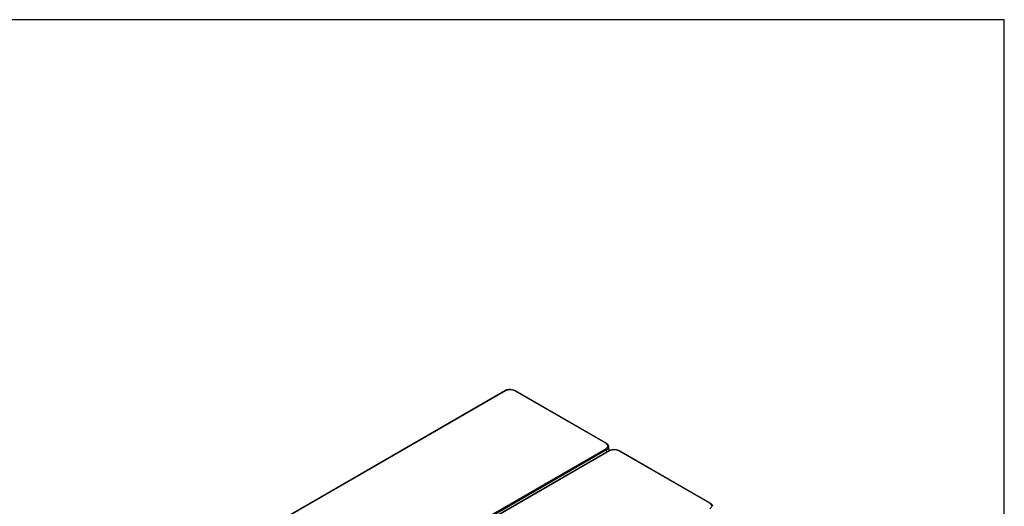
# Model space of a CAD drawing. Header units: millimetres. Extents: x 0 to 287, y 0 to 200.
# Tile 45 of 45: x 192 to 287, y 153 to 200. Entities that reach past the tile are written whole.
import ezdxf

# ---------------------------------------------------------------- set-up
doc = ezdxf.new("R2010")
doc.units = ezdxf.units.MM
for name, color, linetype in [('134.126_BW4_CTM-', 7, 'Continuous'), ('Marges', 7, 'Continuous'), ('Standard', 7, 'Continuous')]:
    doc.layers.add(name, color=color, linetype=linetype)

# ---------------------------------------------------------------- blocks, each defined once
blk = doc.blocks.new('SE')
at = {"layer": '134.126_BW4_CTM-', "color": 7, "linetype": 'Continuous'}
for p, q in [((238.82, 164.176), (210.475, 147.811)), ((238.87, 164.171), (210.525, 147.806)), ((248.547, 159.11), (239.781, 164.171)), ((248.597, 159.115), (239.831, 164.176)), ((248.871, 158.385), (248.834, 158.794)), ((220.202, 142.219), (248.547, 158.584)), ((248.617, 158.466), (220.273, 142.101)), ((248.86, 158.38), (220.515, 142.015)), ((248.91, 158.375), (220.565, 142.01)), ((248.637, 158.251), (248.617, 158.466)), ((258.586, 153.314), (249.82, 158.375)), ((258.636, 153.319), (249.87, 158.38))]:
    blk.add_line(p, q, dxfattribs=at)
for centre, radius, start, end in [((239.25, 163.422), 0.868, 92.64889, 119.66798), ((239.346, 163.273), 1.025, 61.75421, 97.66194), ((249.289, 157.625), 0.868, 92.64889, 119.66798), ((249.386, 157.477), 1.025, 61.75421, 97.66194)]:
    blk.add_arc(centre, radius, start, end, dxfattribs=at)
for centre, major_axis, ratio, start_param, end_param in [((238.87, 164.089), (0.05, -0.0866), 0.57735, 2.356194, 3.141593), ((239.325, 163.906), (0.645, 0), 0.578934, 0.786768, 2.354825), ((239.781, 164.089), (-0.05, -0.0866), 0.57735, 3.141593, 3.926991), ((248.547, 159.028), (-0.05, -0.0866), 0.57735, 3.141399, 3.926991), ((248.089, 158.847), (-0.647, 0), 0.575771, 2.357564, 3.925621), ((248.089, 158.765), (-0.746, -0.009), 0.576137, 2.350592, 3.186837), ((248.089, 158.765), (-0.746, -0.009), 0.576137, 3.186837, 3.243451), ((248.547, 158.502), (0.05, -0.0866), 0.57735, 0.837758, 2.356194), ((248.91, 158.293), (0.05, -0.0866), 0.57735, 2.356194, 3.141593), ((249.365, 158.11), (0.645, 0), 0.578934, 0.786768, 2.354825), ((249.82, 158.293), (-0.05, -0.0866), 0.57735, 3.141593, 3.926991), ((258.586, 153.232), (-0.05, -0.0866), 0.57735, 3.141399, 3.926991), ((258.128, 153.051), (-0.647, 0), 0.575771, 2.357564, 3.925621)]:
    blk.add_ellipse(centre, major_axis=major_axis, ratio=ratio, start_param=start_param, end_param=end_param, dxfattribs=at)
for points in [[(248.825, 158.824), (248.824, 158.835), (248.823, 158.887), (248.764, 158.981), (248.677, 159.065), (248.617, 159.103), (248.597, 159.115)], [(258.864, 153.028), (258.864, 153.039), (258.862, 153.091), (258.803, 153.185), (258.717, 153.269), (258.656, 153.306), (258.636, 153.319)]]:
    blk.add_open_spline(points, degree=3, knots=[0, 0, 0, 0, 0.085485, 0.461339, 0.84729, 1, 1, 1, 1], dxfattribs=at)

msp = doc.modelspace()

# ---------------------------------------------------------------- linework, layer by layer
at = {"layer": 'Marges', "color": 7, "linetype": 'Continuous'}
for p, q in [((287, 200), (10, 200)), ((287, 10), (287, 200))]:
    msp.add_line(p, q, dxfattribs=at)

# ---------------------------------------------------------------- block references
at = {"layer": 'Standard'}
msp.add_blockref('SE', (0, 0), dxfattribs=at)

doc.saveas('drawing.dxf')
